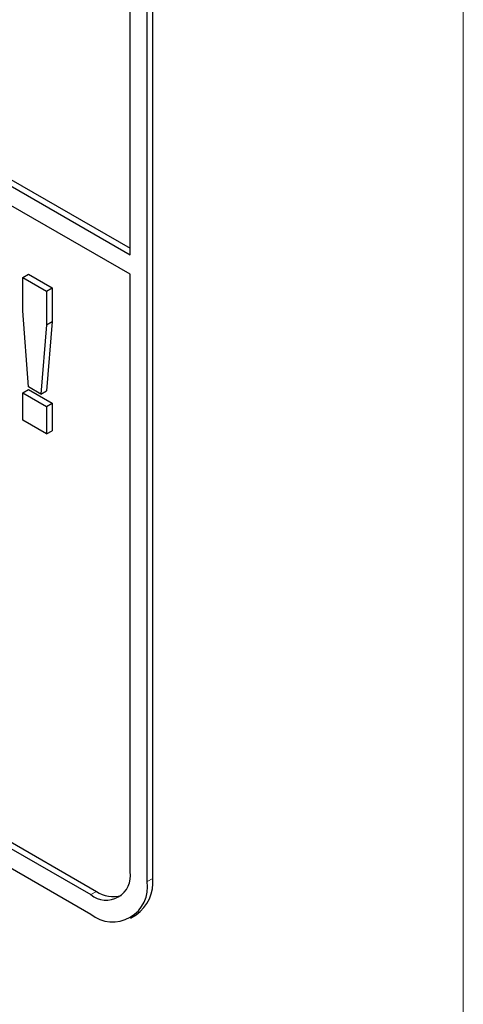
# Paper-space layout 'Blatt4' of a CAD drawing. Header units: millimetres. Extents: x 5 to 418, y 2 to 292.
# Tile 16 of 51: x 100.32 to 103.11, y 156.97 to 163.16. Entities that reach past the tile are written whole.
import ezdxf

# ---------------------------------------------------------------- set-up
doc = ezdxf.new("R2010")
doc.units = ezdxf.units.MM

psp = doc.layouts.new('Blatt4')

# ---------------------------------------------------------------- linework, layer by layer
at = {"color": 7, "linetype": 'Continuous', "lineweight": 18}
for p, q in [((103.1084, 148.6032), (103.1084, 182.7625)), ((101.1224, 157.7388), (101.1577, 157.7593)), ((100.7688, 157.6572), (100.8042, 157.6776))]:
    psp.add_line(p, q, dxfattribs=at)
at = {"color": 7, "linetype": 'Continuous', "lineweight": 25}
for p, q in [((87.6166, 169.4144), (101.0163, 161.6789)), ((87.652, 169.4348), (101.0163, 161.7197)), ((101.0163, 161.5564), (87.6166, 169.2919)), ((83.0911, 167.7398), (100.7688, 157.5347)), ((87.6166, 165.2498), (100.7688, 157.6572)), ((87.652, 165.2702), (100.8042, 157.6776)), ((101.0163, 161.6789), (101.0163, 163.5159)), ((101.1224, 157.7388), (101.1224, 163.4546)), ((101.1577, 157.7593), (101.1577, 163.475)), ((100.3418, 161.5372), (100.3772, 161.5577)), ((100.3418, 161.326), (100.3418, 161.5372)), ((100.3418, 161.5372), (100.4914, 161.4509)), ((100.3772, 161.5577), (100.5268, 161.4713)), ((101.0163, 157.8001), (101.0163, 161.5564)), ((100.4914, 161.4509), (100.5268, 161.4713)), ((100.5268, 161.4713), (100.5268, 161.2601)), ((100.4914, 161.4509), (100.4914, 161.2397)), ((100.3778, 160.8486), (100.3418, 161.326)), ((100.4914, 161.2397), (100.4561, 160.8034)), ((100.4914, 161.2397), (100.5268, 161.2601)), ((100.5268, 161.2601), (100.4914, 160.8238)), ((100.3418, 160.8118), (100.3772, 160.8322)), ((100.3418, 160.6391), (100.3418, 160.8118)), ((100.3418, 160.8118), (100.4914, 160.7254)), ((100.3772, 160.8322), (100.5268, 160.7458)), ((100.4561, 160.8034), (100.3778, 160.8486)), ((100.4561, 160.8034), (100.4914, 160.8238)), ((100.4914, 160.7254), (100.5268, 160.7458)), ((100.5268, 160.7458), (100.5268, 160.5731)), ((100.4914, 160.7254), (100.4914, 160.5527)), ((100.4914, 160.5527), (100.3418, 160.6391)), ((100.4914, 160.5527), (100.5268, 160.5731)), ((101.0188, 157.5099), (101.0541, 157.5303))]:
    psp.add_line(p, q, dxfattribs=at)
for centre, radius, start, end in [((100.8654, 157.7756), 0.1528, 230.79672, 9.21351), ((100.9095, 157.7337), 0.2495, 305.42725, 5.88484), ((100.9068, 157.7039), 0.2184, 230.79684, 9.2141), ((100.9097, 157.8291), 0.1847, 235.14397, 285.99136)]:
    psp.add_arc(centre, radius, start, end, dxfattribs=at)

doc.saveas('drawing.dxf')
